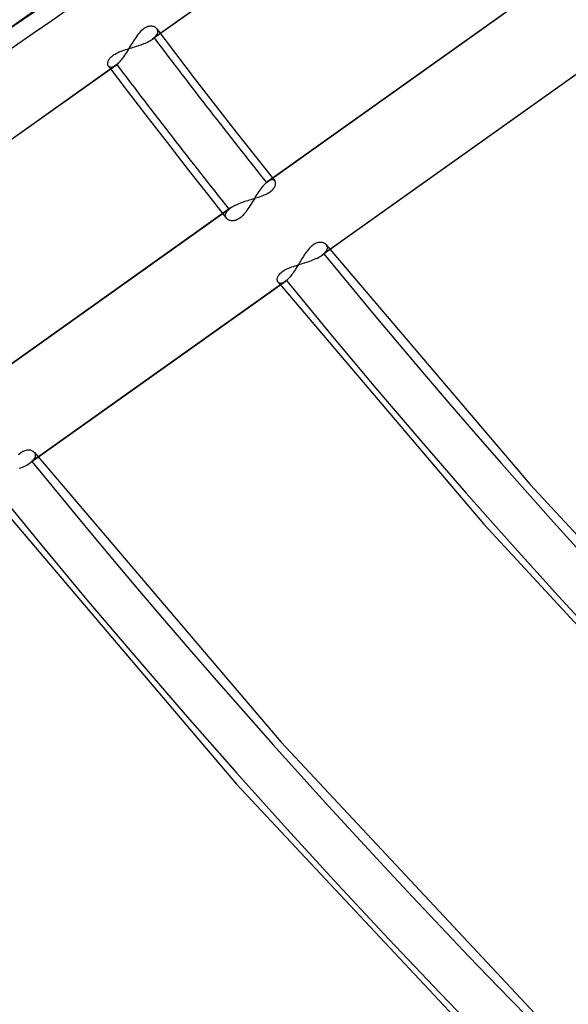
# Model space of a CAD drawing. Header units: millimetres. Extents: x -261 to 249, y -324 to 318.
# Tile 20 of 89: x -107 to -87, y -100 to -64. Entities that reach past the tile are written whole.
import ezdxf

# ---------------------------------------------------------------- set-up
doc = ezdxf.new("R2010")
doc.units = ezdxf.units.MM
doc.layers.add('MAIN-1', color=7, linetype='Continuous')
doc.layers.add('MAIN-2', color=7, linetype='Continuous')

msp = doc.modelspace()

# ---------------------------------------------------------------- linework, layer by layer
at = {"layer": 'MAIN-1'}
for p, q in [((-105.956, -62.938), (-107.788, -64.241)), ((-107.65, -64.147), (-105.954, -62.941))]:
    msp.add_line(p, q, dxfattribs=at)
for centre, major_axis, ratio, start_param, end_param in [((-50, -43.301), (-148.606, 171.596), 0.75, 0, 2.284521), ((-50, -43.301), (147.952, -170.84), 0.75, -3.141592, -0.857072), ((-43, -37.239), (-32.634, 37.683), 0.75, -0.857072, 2.284521), ((-278.358, 38.282), (-235.029, -2.236), 0.639927, 1.891266, 2.438799), ((-278.35, 37.514), (-235.029, -2.236), 0.639927, 1.891266, 2.438799)]:
    msp.add_ellipse(centre, major_axis=major_axis, ratio=ratio, start_param=start_param, end_param=end_param, dxfattribs=at)
at = {"layer": 'MAIN-2'}
for p, q in [((-92.956, -57.851), (-102.374, -64.55)), ((-92.903, -57.809), (-102.316, -64.505)), ((-98.164, -69.855), (-88.752, -63.16)), ((-88.693, -63.114), (-98.111, -69.814)), ((-102.59, -64.101), (-102.63, -64.12)), ((-102.55, -64.087), (-102.59, -64.101)), ((-102.511, -64.077), (-102.55, -64.087)), ((-102.473, -64.072), (-102.511, -64.077)), ((-102.436, -64.07), (-102.473, -64.072)), ((-102.401, -64.072), (-102.436, -64.07)), ((-102.369, -64.077), (-102.401, -64.072)), ((-102.338, -64.086), (-102.369, -64.077)), ((-102.309, -64.097), (-102.338, -64.086)), ((-102.282, -64.111), (-102.309, -64.097)), ((-102.984, -64.471), (-103.021, -64.525)), ((-102.947, -64.419), (-102.984, -64.471)), ((-102.909, -64.37), (-102.947, -64.419)), ((-102.871, -64.323), (-102.909, -64.37)), ((-102.832, -64.279), (-102.871, -64.323)), ((-102.792, -64.239), (-102.832, -64.279)), ((-102.752, -64.202), (-102.792, -64.239)), ((-102.711, -64.17), (-102.752, -64.202)), ((-102.671, -64.143), (-102.711, -64.17)), ((-102.63, -64.12), (-102.671, -64.143)), ((-102.316, -64.505), (-102.28, -64.472)), ((-102.259, -64.127), (-102.282, -64.111)), ((-102.28, -64.472), (-102.251, -64.438)), ((-102.237, -64.146), (-102.259, -64.127)), ((-102.251, -64.438), (-102.226, -64.405)), ((-102.219, -64.166), (-102.237, -64.146)), ((-102.226, -64.405), (-102.207, -64.372)), ((-102.221, -64.164), (-101.528, -65.078)), ((-102.203, -64.191), (-102.219, -64.166)), ((-102.207, -64.372), (-102.194, -64.339)), ((-102.192, -64.218), (-102.203, -64.191)), ((-102.194, -64.339), (-102.185, -64.307)), ((-102.185, -64.246), (-102.192, -64.218)), ((-102.183, -64.276), (-102.185, -64.246)), ((-102.185, -64.307), (-102.183, -64.276)), ((-103.2, -64.809), (-103.235, -64.867)), ((-103.164, -64.751), (-103.2, -64.809)), ((-103.129, -64.693), (-103.164, -64.751)), ((-103.093, -64.636), (-103.129, -64.693)), ((-103.057, -64.58), (-103.093, -64.636)), ((-103.087, -64.85), (-103.029, -64.833)), ((-103.021, -64.525), (-103.057, -64.58)), ((-103.029, -64.833), (-102.971, -64.814)), ((-102.971, -64.814), (-102.914, -64.796)), ((-102.914, -64.796), (-102.857, -64.777)), ((-102.857, -64.777), (-102.801, -64.757)), ((-102.801, -64.757), (-102.746, -64.737)), ((-102.746, -64.737), (-102.693, -64.716)), ((-102.693, -64.716), (-102.641, -64.694)), ((-102.641, -64.694), (-102.59, -64.672)), ((-102.59, -64.672), (-102.542, -64.649)), ((-102.542, -64.649), (-102.496, -64.625)), ((-102.496, -64.625), (-102.453, -64.601)), ((-102.453, -64.601), (-102.413, -64.576)), ((-102.413, -64.576), (-102.375, -64.551)), ((-102.375, -64.551), (-102.364, -64.543)), ((-102.364, -64.543), (-102.354, -64.536)), ((-102.354, -64.536), (-102.344, -64.528)), ((-102.344, -64.528), (-102.334, -64.52)), ((-102.334, -64.52), (-102.325, -64.513)), ((-102.325, -64.513), (-102.316, -64.505)), ((-103.929, -65.226), (-103.902, -65.199)), ((-103.902, -65.199), (-103.872, -65.173)), ((-103.872, -65.173), (-103.839, -65.147)), ((-103.839, -65.147), (-103.803, -65.123)), ((-103.803, -65.123), (-103.764, -65.099)), ((-103.764, -65.099), (-103.722, -65.076)), ((-103.722, -65.076), (-103.678, -65.053)), ((-103.678, -65.053), (-103.631, -65.032)), ((-103.631, -65.032), (-103.582, -65.012)), ((-103.582, -65.012), (-103.532, -64.992)), ((-103.532, -64.992), (-103.48, -64.974)), ((-103.45, -65.199), (-103.486, -65.249)), ((-103.48, -64.974), (-103.427, -64.955)), ((-103.414, -65.147), (-103.45, -65.199)), ((-103.427, -64.955), (-103.372, -64.938)), ((-103.378, -65.093), (-103.414, -65.147)), ((-103.342, -65.038), (-103.378, -65.093)), ((-103.372, -64.938), (-103.317, -64.92)), ((-103.306, -64.982), (-103.342, -65.038)), ((-103.317, -64.92), (-103.26, -64.903)), ((-103.27, -64.925), (-103.306, -64.982)), ((-103.235, -64.867), (-103.27, -64.925)), ((-103.26, -64.903), (-103.203, -64.885)), ((-103.203, -64.885), (-103.146, -64.868)), ((-103.146, -64.868), (-103.087, -64.85)), ((-101.528, -65.078), (-100.831, -65.989)), ((-103.752, -65.531), (-113.171, -72.23)), ((-103.7, -65.489), (-113.112, -72.184)), ((-104.033, -65.458), (-104.032, -65.435)), ((-104.032, -65.48), (-104.033, -65.458)), ((-104.032, -65.435), (-104.029, -65.411)), ((-104.028, -65.5), (-104.032, -65.48)), ((-104.029, -65.411), (-104.023, -65.386)), ((-104.023, -65.519), (-104.028, -65.5)), ((-104.023, -65.386), (-104.015, -65.36)), ((-104.015, -65.537), (-104.023, -65.519)), ((-104.015, -65.36), (-104.004, -65.334)), ((-104.005, -65.552), (-104.015, -65.537)), ((-104.008, -65.548), (-103.317, -66.458)), ((-103.992, -65.567), (-104.005, -65.552)), ((-104.004, -65.334), (-103.99, -65.307)), ((-103.99, -65.307), (-103.973, -65.28)), ((-103.973, -65.28), (-103.952, -65.253)), ((-103.952, -65.253), (-103.929, -65.226)), ((-103.784, -65.551), (-103.813, -65.568)), ((-103.753, -65.531), (-103.784, -65.551)), ((-103.744, -65.525), (-103.753, -65.531)), ((-103.735, -65.518), (-103.744, -65.525)), ((-103.727, -65.511), (-103.735, -65.518)), ((-103.718, -65.504), (-103.727, -65.511)), ((-103.709, -65.497), (-103.718, -65.504)), ((-103.7, -65.489), (-103.709, -65.497)), ((-103.665, -65.458), (-103.7, -65.489)), ((-103.63, -65.423), (-103.665, -65.458)), ((-103.595, -65.384), (-103.63, -65.423)), ((-103.559, -65.342), (-103.595, -65.384)), ((-103.522, -65.297), (-103.559, -65.342)), ((-103.486, -65.249), (-103.522, -65.297)), ((-103.976, -65.578), (-103.992, -65.567)), ((-103.959, -65.587), (-103.976, -65.578)), ((-103.939, -65.593), (-103.959, -65.587)), ((-103.917, -65.595), (-103.939, -65.593)), ((-103.894, -65.594), (-103.917, -65.595)), ((-103.868, -65.589), (-103.894, -65.594)), ((-103.841, -65.58), (-103.868, -65.589)), ((-103.813, -65.568), (-103.841, -65.58)), ((-86.673, -65.837), (-96.096, -72.54)), ((-86.621, -65.796), (-96.037, -72.494)), ((-100.831, -65.989), (-100.056, -66.991)), ((-103.317, -66.458), (-102.622, -67.366)), ((-100.056, -66.991), (-99.277, -67.991)), ((-102.622, -67.366), (-101.841, -68.377)), ((-99.277, -67.991), (-98.567, -68.893)), ((-101.841, -68.377), (-101.056, -69.385)), ((-98.567, -68.893), (-97.853, -69.793)), ((-101.056, -69.385), (-100.349, -70.284)), ((-98.234, -69.923), (-98.27, -69.962)), ((-98.199, -69.887), (-98.234, -69.923)), ((-98.164, -69.855), (-98.199, -69.887)), ((-98.155, -69.847), (-98.164, -69.855)), ((-98.146, -69.84), (-98.155, -69.847)), ((-98.137, -69.833), (-98.146, -69.84)), ((-98.128, -69.826), (-98.137, -69.833)), ((-98.12, -69.82), (-98.128, -69.826)), ((-98.111, -69.813), (-98.12, -69.82)), ((-98.08, -69.793), (-98.111, -69.813)), ((-98.05, -69.776), (-98.08, -69.793)), ((-98.021, -69.764), (-98.05, -69.776)), ((-97.994, -69.755), (-98.021, -69.764)), ((-97.969, -69.75), (-97.994, -69.755)), ((-97.945, -69.748), (-97.969, -69.75)), ((-97.923, -69.75), (-97.945, -69.748)), ((-97.903, -69.756), (-97.923, -69.75)), ((-97.885, -69.764), (-97.903, -69.756)), ((-97.869, -69.776), (-97.885, -69.764)), ((-97.855, -69.79), (-97.869, -69.776)), ((-97.845, -69.806), (-97.855, -69.79)), ((-97.836, -69.823), (-97.845, -69.806)), ((-97.83, -69.843), (-97.836, -69.823)), ((-97.835, -69.96), (-97.829, -69.935)), ((-97.826, -69.864), (-97.83, -69.843)), ((-97.829, -69.935), (-97.826, -69.91)), ((-97.825, -69.886), (-97.826, -69.864)), ((-97.826, -69.91), (-97.825, -69.886)), ((-100.349, -70.284), (-99.638, -71.18)), ((-98.489, -70.258), (-98.526, -70.314)), ((-98.453, -70.203), (-98.489, -70.258)), ((-98.416, -70.15), (-98.453, -70.203)), ((-98.38, -70.099), (-98.416, -70.15)), ((-98.343, -70.05), (-98.38, -70.099)), ((-98.306, -70.004), (-98.343, -70.05)), ((-98.27, -69.962), (-98.306, -70.004)), ((-98.243, -70.314), (-98.195, -70.293)), ((-98.195, -70.293), (-98.15, -70.271)), ((-98.15, -70.271), (-98.106, -70.248)), ((-98.106, -70.248), (-98.066, -70.225)), ((-98.066, -70.225), (-98.029, -70.2)), ((-98.029, -70.2), (-97.995, -70.175)), ((-97.995, -70.175), (-97.963, -70.149)), ((-97.963, -70.149), (-97.935, -70.122)), ((-97.935, -70.122), (-97.91, -70.095)), ((-97.91, -70.095), (-97.889, -70.067)), ((-97.889, -70.067), (-97.871, -70.04)), ((-97.871, -70.04), (-97.856, -70.013)), ((-97.856, -70.013), (-97.844, -69.986)), ((-97.844, -69.986), (-97.835, -69.96)), ((-99.276, -70.673), (-99.226, -70.651)), ((-99.226, -70.651), (-99.175, -70.63)), ((-99.175, -70.63), (-99.122, -70.609)), ((-99.122, -70.609), (-99.068, -70.588)), ((-99.068, -70.588), (-99.013, -70.569)), ((-99.013, -70.569), (-98.956, -70.549)), ((-98.956, -70.549), (-98.899, -70.531)), ((-98.899, -70.531), (-98.842, -70.513)), ((-98.842, -70.513), (-98.784, -70.495)), ((-98.784, -70.495), (-98.727, -70.477)), ((-98.74, -70.664), (-98.775, -70.72)), ((-98.705, -70.606), (-98.74, -70.664)), ((-98.727, -70.477), (-98.67, -70.46)), ((-98.669, -70.548), (-98.705, -70.606)), ((-98.67, -70.46), (-98.614, -70.442)), ((-98.634, -70.489), (-98.669, -70.548)), ((-98.598, -70.43), (-98.634, -70.489)), ((-98.614, -70.442), (-98.558, -70.425)), ((-98.562, -70.372), (-98.598, -70.43)), ((-98.526, -70.314), (-98.562, -70.372)), ((-98.558, -70.425), (-98.503, -70.408)), ((-98.503, -70.408), (-98.449, -70.39)), ((-98.449, -70.39), (-98.395, -70.372)), ((-98.395, -70.372), (-98.343, -70.353)), ((-98.343, -70.353), (-98.292, -70.334)), ((-98.292, -70.334), (-98.243, -70.314)), ((-108.96, -77.535), (-99.548, -70.84)), ((-99.489, -70.794), (-108.908, -77.493)), ((-99.677, -71.038), (-99.67, -71.006)), ((-99.67, -71.006), (-99.657, -70.973)), ((-99.657, -70.973), (-99.638, -70.94)), ((-99.638, -70.94), (-99.614, -70.906)), ((-99.614, -70.906), (-99.584, -70.873)), ((-99.584, -70.873), (-99.548, -70.84)), ((-99.548, -70.84), (-99.539, -70.832)), ((-99.539, -70.832), (-99.529, -70.824)), ((-99.529, -70.824), (-99.52, -70.816)), ((-99.52, -70.816), (-99.51, -70.809)), ((-99.51, -70.809), (-99.499, -70.801)), ((-99.499, -70.801), (-99.489, -70.794)), ((-99.489, -70.794), (-99.452, -70.768)), ((-99.452, -70.768), (-99.412, -70.744)), ((-99.412, -70.744), (-99.369, -70.72)), ((-99.369, -70.72), (-99.324, -70.696)), ((-99.324, -70.696), (-99.276, -70.673)), ((-98.994, -71.026), (-99.033, -71.069)), ((-98.956, -70.981), (-98.994, -71.026)), ((-98.918, -70.932), (-98.956, -70.981)), ((-98.882, -70.882), (-98.918, -70.932)), ((-98.846, -70.83), (-98.882, -70.882)), ((-98.81, -70.776), (-98.846, -70.83)), ((-98.775, -70.72), (-98.81, -70.776)), ((-99.68, -71.068), (-99.677, -71.038)), ((-99.677, -71.098), (-99.68, -71.068)), ((-99.669, -71.126), (-99.677, -71.098)), ((-99.657, -71.152), (-99.669, -71.126)), ((-99.641, -71.176), (-99.657, -71.152)), ((-99.623, -71.195), (-99.641, -71.176)), ((-99.602, -71.213), (-99.623, -71.195)), ((-99.578, -71.229), (-99.602, -71.213)), ((-99.552, -71.242), (-99.578, -71.229)), ((-99.524, -71.253), (-99.552, -71.242)), ((-99.493, -71.262), (-99.524, -71.253)), ((-99.46, -71.267), (-99.493, -71.262)), ((-99.425, -71.269), (-99.46, -71.267)), ((-99.389, -71.268), (-99.425, -71.269)), ((-99.352, -71.263), (-99.389, -71.268)), ((-99.313, -71.254), (-99.352, -71.263)), ((-99.273, -71.24), (-99.313, -71.254)), ((-99.233, -71.223), (-99.273, -71.24)), ((-99.192, -71.2), (-99.233, -71.223)), ((-99.152, -71.174), (-99.192, -71.2)), ((-99.112, -71.143), (-99.152, -71.174)), ((-99.072, -71.108), (-99.112, -71.143)), ((-99.033, -71.069), (-99.072, -71.108)), ((-96.361, -72.117), (-96.399, -72.138)), ((-96.324, -72.099), (-96.361, -72.117)), ((-96.286, -72.086), (-96.324, -72.099)), ((-96.25, -72.076), (-96.286, -72.086)), ((-96.214, -72.07), (-96.25, -72.076)), ((-96.179, -72.067), (-96.214, -72.07)), ((-96.146, -72.068), (-96.179, -72.067)), ((-96.115, -72.071), (-96.146, -72.068)), ((-96.085, -72.077), (-96.115, -72.071)), ((-96.057, -72.085), (-96.085, -72.077)), ((-96.03, -72.096), (-96.057, -72.085)), ((-96.006, -72.109), (-96.03, -72.096)), ((-95.983, -72.123), (-96.006, -72.109)), ((-96.727, -72.483), (-96.761, -72.534)), ((-96.693, -72.434), (-96.727, -72.483)), ((-96.658, -72.387), (-96.693, -72.434)), ((-96.622, -72.343), (-96.658, -72.387)), ((-96.586, -72.3), (-96.622, -72.343)), ((-96.55, -72.261), (-96.586, -72.3)), ((-96.512, -72.224), (-96.55, -72.261)), ((-96.475, -72.191), (-96.512, -72.224)), ((-96.437, -72.163), (-96.475, -72.191)), ((-96.399, -72.138), (-96.437, -72.163)), ((-96.037, -72.494), (-96.004, -72.464)), ((-96.004, -72.464), (-95.976, -72.433)), ((-95.963, -72.14), (-95.983, -72.123)), ((-95.976, -72.433), (-95.953, -72.403)), ((-95.946, -72.159), (-95.963, -72.14)), ((-95.953, -72.403), (-95.934, -72.372)), ((-95.949, -72.156), (-88.404, -81.025)), ((-95.931, -72.181), (-95.946, -72.159)), ((-95.934, -72.372), (-95.921, -72.342)), ((-95.919, -72.205), (-95.931, -72.181)), ((-95.921, -72.342), (-95.911, -72.313)), ((-95.911, -72.23), (-95.919, -72.205)), ((-95.907, -72.256), (-95.911, -72.23)), ((-95.911, -72.313), (-95.907, -72.284)), ((-95.907, -72.284), (-95.907, -72.256)), ((-96.926, -72.8), (-96.958, -72.854)), ((-96.893, -72.746), (-96.926, -72.8)), ((-96.86, -72.692), (-96.893, -72.746)), ((-96.867, -72.861), (-96.805, -72.842)), ((-96.827, -72.639), (-96.86, -72.692)), ((-96.794, -72.586), (-96.827, -72.639)), ((-96.805, -72.842), (-96.743, -72.822)), ((-96.761, -72.534), (-96.794, -72.586)), ((-96.743, -72.822), (-96.681, -72.802)), ((-96.681, -72.802), (-96.62, -72.782)), ((-96.62, -72.782), (-96.559, -72.761)), ((-96.559, -72.761), (-96.5, -72.739)), ((-96.5, -72.739), (-96.441, -72.717)), ((-96.441, -72.717), (-96.385, -72.694)), ((-96.385, -72.694), (-96.33, -72.67)), ((-96.33, -72.67), (-96.278, -72.646)), ((-96.278, -72.646), (-96.228, -72.62)), ((-96.228, -72.62), (-96.181, -72.594)), ((-96.181, -72.594), (-96.137, -72.568)), ((-96.137, -72.568), (-96.096, -72.54)), ((-96.096, -72.54), (-96.086, -72.533)), ((-96.086, -72.533), (-96.075, -72.525)), ((-96.075, -72.525), (-96.065, -72.517)), ((-96.065, -72.517), (-96.056, -72.51)), ((-96.056, -72.51), (-96.046, -72.502)), ((-96.046, -72.502), (-96.037, -72.494)), ((-97.66, -73.221), (-97.631, -73.193)), ((-97.631, -73.193), (-97.598, -73.165)), ((-97.598, -73.165), (-97.562, -73.138)), ((-97.562, -73.138), (-97.522, -73.112)), ((-97.522, -73.112), (-97.479, -73.086)), ((-97.479, -73.086), (-97.433, -73.062)), ((-97.433, -73.062), (-97.383, -73.039)), ((-97.383, -73.039), (-97.332, -73.017)), ((-97.332, -73.017), (-97.279, -72.995)), ((-97.279, -72.995), (-97.224, -72.975)), ((-97.224, -72.975), (-97.167, -72.955)), ((-97.19, -73.213), (-97.224, -73.259)), ((-97.156, -73.166), (-97.19, -73.213)), ((-97.167, -72.955), (-97.109, -72.936)), ((-97.123, -73.117), (-97.156, -73.166)), ((-97.09, -73.066), (-97.123, -73.117)), ((-97.109, -72.936), (-97.05, -72.917)), ((-97.057, -73.014), (-97.09, -73.066)), ((-97.024, -72.962), (-97.057, -73.014)), ((-97.05, -72.917), (-96.99, -72.898)), ((-96.991, -72.908), (-97.024, -72.962)), ((-96.958, -72.854), (-96.991, -72.908)), ((-96.99, -72.898), (-96.929, -72.879)), ((-96.929, -72.879), (-96.867, -72.861)), ((-97.474, -73.521), (-106.896, -80.222)), ((-97.422, -73.479), (-106.837, -80.177)), ((-97.763, -73.443), (-97.762, -73.418)), ((-97.762, -73.467), (-97.763, -73.443)), ((-97.762, -73.418), (-97.757, -73.392)), ((-97.758, -73.489), (-97.762, -73.467)), ((-97.752, -73.51), (-97.758, -73.489)), ((-97.757, -73.392), (-97.75, -73.365)), ((-97.743, -73.529), (-97.752, -73.51)), ((-97.75, -73.365), (-97.739, -73.337)), ((-97.732, -73.545), (-97.743, -73.529)), ((-97.739, -73.337), (-97.725, -73.308)), ((-97.734, -73.542), (-90.122, -82.494)), ((-97.717, -73.561), (-97.732, -73.545)), ((-97.725, -73.308), (-97.707, -73.279)), ((-97.698, -73.573), (-97.717, -73.561)), ((-97.707, -73.279), (-97.685, -73.25)), ((-97.678, -73.581), (-97.698, -73.573)), ((-97.685, -73.25), (-97.66, -73.221)), ((-97.572, -73.574), (-97.602, -73.582)), ((-97.541, -73.561), (-97.572, -73.574)), ((-97.509, -73.543), (-97.541, -73.561)), ((-97.474, -73.521), (-97.509, -73.543)), ((-97.466, -73.515), (-97.474, -73.521)), ((-97.457, -73.508), (-97.466, -73.515)), ((-97.448, -73.501), (-97.457, -73.508)), ((-97.44, -73.494), (-97.448, -73.501)), ((-97.431, -73.487), (-97.44, -73.494)), ((-97.422, -73.479), (-97.431, -73.487)), ((-97.39, -73.45), (-97.422, -73.479)), ((-97.357, -73.417), (-97.39, -73.45)), ((-97.324, -73.382), (-97.357, -73.417)), ((-97.291, -73.343), (-97.324, -73.382)), ((-97.257, -73.302), (-97.291, -73.343)), ((-97.224, -73.259), (-97.257, -73.302)), ((-97.655, -73.586), (-97.678, -73.581)), ((-97.629, -73.586), (-97.655, -73.586)), ((-97.602, -73.582), (-97.629, -73.586)), ((-107.064, -79.762), (-107.101, -79.773)), ((-107.027, -79.754), (-107.064, -79.762)), ((-106.992, -79.75), (-107.027, -79.754)), ((-106.958, -79.749), (-106.992, -79.75)), ((-106.926, -79.752), (-106.958, -79.749)), ((-106.895, -79.756), (-106.926, -79.752)), ((-106.866, -79.764), (-106.895, -79.756)), ((-106.839, -79.774), (-106.866, -79.764)), ((-107.291, -79.887), (-107.339, -79.929)), ((-107.253, -79.857), (-107.291, -79.887)), ((-107.215, -79.83), (-107.253, -79.857)), ((-107.177, -79.807), (-107.215, -79.83)), ((-107.139, -79.788), (-107.177, -79.807)), ((-107.101, -79.773), (-107.139, -79.788)), ((-106.814, -79.786), (-106.839, -79.774)), ((-106.79, -79.8), (-106.814, -79.786)), ((-106.804, -80.145), (-106.775, -80.114)), ((-106.77, -79.817), (-106.79, -79.8)), ((-106.775, -80.114), (-106.752, -80.083)), ((-106.751, -79.835), (-106.77, -79.817)), ((-106.752, -80.083), (-106.733, -80.052)), ((-106.734, -79.857), (-106.751, -79.835)), ((-106.746, -79.841), (-97.636, -90.54)), ((-106.721, -79.881), (-106.734, -79.857)), ((-106.733, -80.052), (-106.719, -80.021)), ((-106.712, -79.907), (-106.721, -79.881)), ((-106.719, -80.021), (-106.711, -79.991)), ((-106.707, -79.934), (-106.712, -79.907)), ((-106.711, -79.991), (-106.707, -79.962)), ((-106.707, -79.962), (-106.707, -79.934)), ((-107.308, -80.425), (-107.248, -80.402)), ((-107.248, -80.402), (-107.191, -80.379)), ((-107.191, -80.379), (-107.135, -80.355)), ((-107.135, -80.355), (-107.081, -80.33)), ((-107.081, -80.33), (-107.03, -80.304)), ((-107.03, -80.304), (-106.982, -80.278)), ((-106.982, -80.278), (-106.938, -80.251)), ((-106.938, -80.251), (-106.896, -80.223)), ((-106.896, -80.223), (-106.886, -80.215)), ((-106.886, -80.215), (-106.876, -80.208)), ((-106.876, -80.208), (-106.866, -80.2)), ((-106.866, -80.2), (-106.856, -80.192)), ((-106.856, -80.192), (-106.846, -80.184)), ((-106.846, -80.184), (-106.837, -80.177)), ((-106.837, -80.177), (-106.804, -80.145)), ((-88.404, -81.025), (-80.497, -89.564)), ((-108.422, -81.362), (-99.268, -92.105)), ((-90.122, -82.494), (-82.144, -91.112)), ((-97.636, -90.54), (-88.043, -100.791)), ((-99.268, -92.105), (-89.631, -102.4))]:
    msp.add_line(p, q, dxfattribs=at)
for centre, major_axis, start_param, end_param in [((0, 0), (-158.754, 183.313), 0.713724, 3.855317), ((-0.5, -0.433), (159.408, -184.069), -2.427868, -0.370263), ((-8.75, -7.578), (-148.606, 171.596), 0.713724, 2.284521), ((26.652, 23.082), (135.672, -156.66), -1.658829, -1.626112), ((26.652, 23.082), (-137.151, 158.369), 1.482941, 1.515304), ((26.652, 23.082), (135.672, -156.66), -1.609749, -1.162729), ((26.652, 23.082), (-137.151, 158.369), 1.531491, 3.037551), ((26.652, 23.082), (147.212, -169.986), -1.612315, -1.177985), ((26.652, 23.082), (-148.691, 171.694), 1.528269, 3.040773), ((21.152, 18.319), (154.61, -178.528), -1.61473, -1.18507), ((-8.25, -7.145), (-147.952, 170.84), 1.414561, 1.776077), ((21.152, 18.319), (-156.089, 180.236), 1.526881, 3.042161), ((15.652, 13.555), (162.007, -187.07), -1.61599, -1.26645)]:
    msp.add_ellipse(centre, major_axis=major_axis, ratio=0.75, start_param=start_param, end_param=end_param, dxfattribs=at)

doc.saveas('drawing.dxf')
